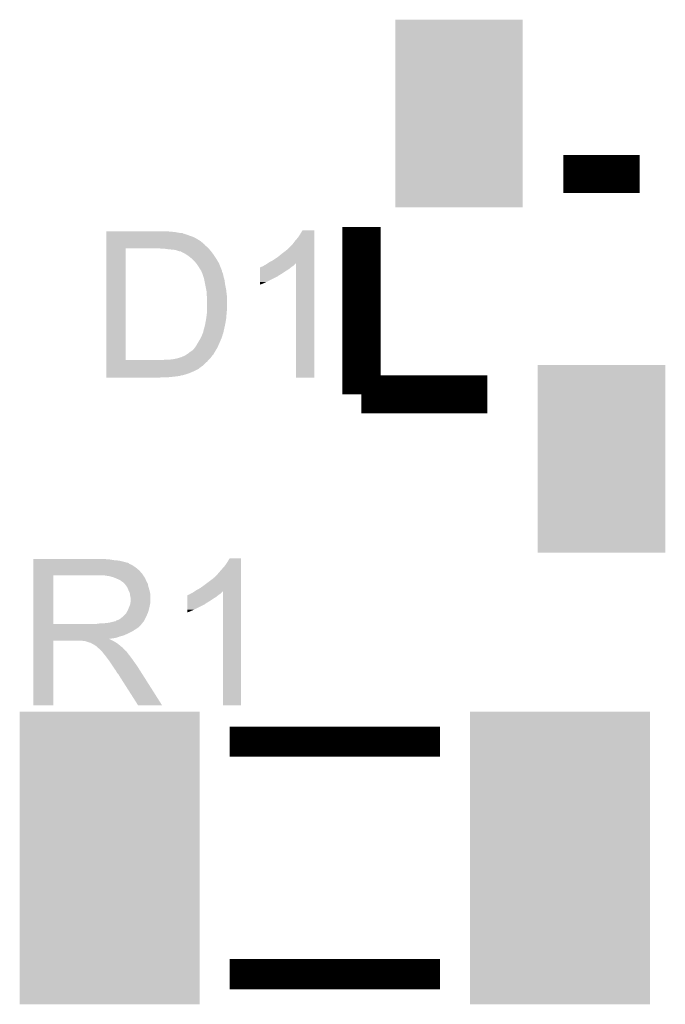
# Model space of a CAD drawing. Extents: x -4.2 to 27.1, y -3.9 to 55.1.
# Tile 26 of 37: x 5.8 to 10.1, y 30.7 to 37.3. Entities that reach past the tile are written whole.
import ezdxf

# ---------------------------------------------------------------- set-up
doc = ezdxf.new("R2010")
doc.units = 0
doc.layers.get('0').update_dxf_attribs({"linetype": 'CONTINUOUS'})
doc.layers.add('MCP2517FD_CLICK_GTO', color=14, linetype='CONTINUOUS')
doc.layers.add('MCP2517FD_CLICK_GTS', color=12, linetype='CONTINUOUS')

# ---------------------------------------------------------------- blocks, each defined once
blk = doc.blocks.new('RECTANGLE_92')
blk.add_solid([(0.42545, 0.62484), (0.42545, -0.62484), (-0.42545, 0.62484), (-0.42545, -0.62484)])
blk = doc.blocks.new('RECTANGLE_93')
blk.add_solid([(0.59944, 0.97536), (0.59944, -0.97536), (-0.59944, 0.97536), (-0.59944, -0.97536)])

msp = doc.modelspace()

# ---------------------------------------------------------------- linework, layer by layer
at = {"layer": 'MCP2517FD_CLICK_GTO'}
for points, const_width in [([(9.398, 36.28136), (9.906, 36.28136)], 0.254), ([(8.0518, 34.81324), (8.0518, 35.9283)], 0.254), ([(8.0518, 34.81324), (8.89, 34.81324)], 0.254), ([(7.17296, 32.4993), (8.57504, 32.4993)], 0.20066), ([(7.17296, 30.9499), (8.57504, 30.9499)], 0.20066)]:
    msp.add_lwpolyline(points, dxfattribs=dict(at, const_width=const_width))
for points in [[(6.35002, 35.89528), (6.350022, 35.90036), (6.8072, 35.89528), (6.75132, 35.90036)], [(6.35002, 35.8902), (6.35002, 35.89528), (6.835138, 35.8902), (6.8072, 35.89528)], [(6.35002, 35.88766), (6.35002, 35.8902), (6.858002, 35.88766), (6.835138, 35.8902)], [(7.64286, 35.880038), (7.658098, 35.905418), (7.736838, 35.880038), (7.73684, 35.905418)], [(7.658098, 35.905418), (7.658112, 35.90544), (7.73684, 35.905418), (7.658112, 35.90544)], [(6.35002, 35.887654), (6.35002, 35.88766), (6.860546, 35.887654), (6.858002, 35.88766)], [(6.35002, 35.88512), (6.35002, 35.887654), (6.863086, 35.88512), (6.860546, 35.887654)], [(6.35002, 35.885118), (6.35002, 35.88512), (6.868164, 35.885118), (6.863086, 35.88512)], [(6.35002, 35.88258), (6.35002, 35.885118), (6.873242, 35.88258), (6.868164, 35.885118)], [(6.35002, 35.8775), (6.35002, 35.88258), (6.88848, 35.8775), (6.873242, 35.88258)], [(6.35002, 35.86988), (6.35002, 35.8775), (6.9088, 35.86988), (6.88848, 35.8775)], [(6.35002, 35.86226), (6.35002, 35.86988), (6.931662, 35.86226), (6.9088, 35.86988)], [(6.35002, 35.84956), (6.35002, 35.86226), (6.95452, 35.84956), (6.931662, 35.86226)], [(6.35002, 35.83432), (6.35002, 35.84956), (6.979922, 35.83432), (6.95452, 35.84956)], [(6.35002, 35.816542), (6.35002, 35.83432), (7.00024, 35.816542), (6.979922, 35.83432)], [(7.5946, 35.816542), (7.60984, 35.83686), (7.736838, 35.816542), (7.736838, 35.83686)], [(7.60984, 35.83686), (7.62762, 35.85718), (7.736838, 35.83686), (7.736838, 35.85718)], [(7.62762, 35.85718), (7.64286, 35.880038), (7.736838, 35.85718), (7.736838, 35.880038)], [(6.350002, 35.041862), (6.350018, 35.78606), (6.47954, 35.041862), (6.479562, 35.78606)], [(6.350018, 35.80892), (6.35002, 35.813986), (7.007862, 35.80892), (7.005326, 35.813986)], [(6.350018, 35.80384), (6.350018, 35.80892), (7.01294, 35.80384), (7.007862, 35.80892)], [(6.350018, 35.79114), (6.350018, 35.80384), (7.028182, 35.79114), (7.01294, 35.80384)], [(6.350018, 35.78606), (6.350018, 35.79114), (7.032628, 35.78606), (7.028182, 35.79114)], [(6.35002, 35.814), (6.35002, 35.816542), (7.002786, 35.814), (7.00024, 35.816542)], [(6.35002, 35.813986), (6.35002, 35.814), (7.005326, 35.813986), (7.002786, 35.814)], [(6.723382, 35.78352), (6.705598, 35.78606), (7.03485, 35.78352), (7.032628, 35.78606)], [(6.75894, 35.78098), (6.74116, 35.78352), (7.037072, 35.78098), (7.03485, 35.78352)], [(6.78688, 35.77844), (6.75894, 35.78098), (7.039296, 35.77844), (7.037072, 35.78098)], [(6.809742, 35.7759), (6.78688, 35.77844), (7.041518, 35.7759), (7.039296, 35.77844)], [(6.827516, 35.770822), (6.809742, 35.7759), (7.04596, 35.770822), (7.041518, 35.7759)], [(6.827522, 35.77082), (6.827516, 35.770822), (7.045962, 35.77082), (7.04596, 35.770822)], [(6.840224, 35.76574), (6.827522, 35.77082), (7.049914, 35.76574), (7.045962, 35.77082)], [(6.847846, 35.765734), (6.840224, 35.76574), (7.049918, 35.765734), (7.049914, 35.76574)], [(6.850384, 35.763198), (6.847846, 35.765734), (7.05189, 35.763198), (7.049918, 35.765734)], [(6.875782, 35.750498), (6.850384, 35.763198), (7.061768, 35.750498), (7.05189, 35.763198)], [(7.52094, 35.7505), (7.55142, 35.77337), (7.736836, 35.7505), (7.736836, 35.77337)], [(7.55142, 35.77337), (7.551442, 35.7759), (7.736836, 35.77337), (7.736836, 35.7759)], [(7.551442, 35.7759), (7.553966, 35.775906), (7.736836, 35.7759), (7.736836, 35.775906)], [(7.553966, 35.775906), (7.5946, 35.816542), (7.736836, 35.775906), (7.736838, 35.816542)], [(6.87959, 35.74796), (6.875782, 35.750498), (7.06374, 35.74796), (7.061768, 35.750498)], [(6.89864, 35.73526), (6.87959, 35.74796), (7.072208, 35.73526), (7.06374, 35.74796)], [(6.921496, 35.717482), (6.89864, 35.73526), (7.08406, 35.717482), (7.072208, 35.73526)], [(6.9215, 35.717478), (6.921496, 35.717482), (7.084064, 35.717478), (7.08406, 35.717482)], [(6.93928, 35.6997), (6.9215, 35.717478), (7.094434, 35.6997), (7.084064, 35.717478)], [(6.950164, 35.687002), (6.93928, 35.6997), (7.10184, 35.687002), (7.094434, 35.6997)], [(7.426906, 35.686964), (7.434578, 35.692078), (7.736834, 35.686964), (7.736834, 35.692078)], [(7.434578, 35.692078), (7.46252, 35.70732), (7.736834, 35.692078), (7.736834, 35.70732)], [(7.46252, 35.70732), (7.493, 35.72764), (7.736834, 35.70732), (7.736836, 35.72764)], [(7.493, 35.72764), (7.52094, 35.7505), (7.736836, 35.72764), (7.736836, 35.7505)], [(6.95452, 35.68192), (6.950164, 35.687002), (7.103874, 35.68192), (7.10184, 35.687002)], [(6.96468, 35.666678), (6.95452, 35.68192), (7.10997, 35.666678), (7.103874, 35.68192)], [(6.967222, 35.6616), (6.96468, 35.666678), (7.112, 35.6616), (7.10997, 35.666678)], [(6.969762, 35.659056), (6.967222, 35.6616), (7.113018, 35.659056), (7.112, 35.6616)], [(6.972302, 35.653978), (6.969762, 35.659056), (7.115048, 35.653978), (7.113018, 35.659056)], [(6.97569, 35.648896), (6.972302, 35.653978), (7.11708, 35.648896), (7.115048, 35.653978)], [(6.977386, 35.646354), (6.97569, 35.648896), (7.117084, 35.646354), (7.11708, 35.648896)], [(6.98246, 35.63874), (6.977386, 35.646354), (7.122158, 35.63874), (7.117084, 35.646354)], [(6.982462, 35.638736), (6.98246, 35.63874), (7.12216, 35.638736), (7.122158, 35.63874)], [(6.985728, 35.631116), (6.982462, 35.638736), (7.122162, 35.631116), (7.12216, 35.638736)], [(6.99008, 35.62096), (6.985728, 35.631116), (7.127242, 35.62096), (7.122162, 35.631116)], [(7.376174, 35.62096), (7.376176, 35.6362), (7.526022, 35.62096), (7.54888, 35.6362)], [(7.376176, 35.6362), (7.37618, 35.6489), (7.54888, 35.6362), (7.569198, 35.6489)], [(7.37618, 35.6489), (7.376182, 35.65906), (7.569198, 35.6489), (7.58139, 35.65906)], [(7.376182, 35.65906), (7.378706, 35.659066), (7.58139, 35.65906), (7.581398, 35.659066)], [(7.378706, 35.659066), (7.38124, 35.6616), (7.581398, 35.659066), (7.58444, 35.6616)], [(7.38124, 35.6616), (7.381244, 35.661602), (7.58444, 35.6616), (7.584442, 35.661602)], [(7.381244, 35.661602), (7.386322, 35.66414), (7.584442, 35.661602), (7.58825, 35.66414)], [(7.386322, 35.66414), (7.393944, 35.666682), (7.58825, 35.66414), (7.592062, 35.666682)], [(7.393944, 35.666682), (7.401562, 35.67176), (7.592062, 35.666682), (7.59968, 35.67176)], [(7.401562, 35.67176), (7.411722, 35.676842), (7.59968, 35.67176), (7.60476, 35.676842)], [(7.411722, 35.676842), (7.426906, 35.686964), (7.60476, 35.676842), (7.614882, 35.686964)], [(7.61492, 34.925022), (7.614882, 35.686964), (7.736818, 34.925022), (7.736834, 35.686964)], [(6.990082, 35.620958), (6.99008, 35.62096), (7.127242, 35.620958), (7.127242, 35.62096)], [(6.993468, 35.6108), (6.990082, 35.620958), (7.12978, 35.6108), (7.127242, 35.620958)], [(6.9977, 35.5981), (6.993468, 35.6108), (7.132322, 35.5981), (7.12978, 35.6108)], [(7.00278, 35.58286), (6.9977, 35.5981), (7.1374, 35.58286), (7.132322, 35.5981)], [(7.00278, 35.582858), (7.00278, 35.58286), (7.137402, 35.582858), (7.1374, 35.58286)], [(7.005828, 35.56762), (7.00278, 35.582858), (7.13994, 35.56762), (7.137402, 35.582858)], [(7.009892, 35.547302), (7.005828, 35.56762), (7.14248, 35.547302), (7.13994, 35.56762)], [(7.37616, 35.55238), (7.376162, 35.56254), (7.39648, 35.55238), (7.41934, 35.56254)], [(7.376162, 35.56254), (7.37617, 35.5981), (7.41934, 35.56254), (7.490458, 35.5981)], [(7.37617, 35.605718), (7.376174, 35.62096), (7.500618, 35.605718), (7.526022, 35.62096)], [(7.37617, 35.60318), (7.37617, 35.605718), (7.49808, 35.60318), (7.500618, 35.605718)], [(7.37617, 35.5981), (7.37617, 35.60318), (7.490458, 35.5981), (7.49808, 35.60318)], [(7.017512, 35.5092), (7.009892, 35.547302), (7.1501, 35.5092), (7.14248, 35.547302)], [(7.01802, 35.50666), (7.017512, 35.5092), (7.1504, 35.50666), (7.1501, 35.5092)], [(7.02056, 35.488878), (7.01802, 35.50666), (7.152492, 35.488878), (7.1504, 35.50666)], [(7.37616, 35.54479), (7.37616, 35.55238), (7.37616, 35.54479), (7.39648, 35.55238)], [(7.02056, 35.471098), (7.02056, 35.488878), (7.154584, 35.471098), (7.152492, 35.488878)], [(7.021576, 35.466018), (7.02056, 35.471098), (7.15518, 35.466018), (7.154584, 35.471098)], [(7.0231, 35.458398), (7.021576, 35.466018), (7.15518, 35.458398), (7.15518, 35.466018)], [(7.0231, 35.37966), (7.0231, 35.458398), (7.15518, 35.37966), (7.15518, 35.458398)], [(7.021104, 35.35172), (7.022918, 35.37712), (7.15264, 35.35172), (7.15518, 35.37712)], [(7.022918, 35.37712), (7.0231, 35.37966), (7.15518, 35.37712), (7.15518, 35.37966)], [(7.011322, 35.28822), (7.01548, 35.31108), (7.14502, 35.28822), (7.14883, 35.31108)], [(7.01548, 35.31108), (7.016652, 35.3187), (7.14883, 35.31108), (7.1501, 35.3187)], [(7.016652, 35.3187), (7.02056, 35.3441), (7.1501, 35.3187), (7.152052, 35.3441)], [(7.02056, 35.3441), (7.021104, 35.35172), (7.152052, 35.3441), (7.15264, 35.35172)], [(6.997698, 35.229796), (6.9977, 35.234876), (7.132124, 35.229796), (7.133296, 35.234876)], [(6.9977, 35.234876), (7.000238, 35.239956), (7.133296, 35.234876), (7.134468, 35.239956)], [(7.000238, 35.239956), (7.00024, 35.245036), (7.134468, 35.239956), (7.13564, 35.245036)], [(7.00024, 35.245036), (7.002778, 35.25266), (7.13564, 35.245036), (7.1374, 35.25266)], [(7.002778, 35.25266), (7.00278, 35.252662), (7.1374, 35.25266), (7.1374, 35.252662)], [(7.00278, 35.252662), (7.0104, 35.28314), (7.1374, 35.252662), (7.14393, 35.28314)], [(7.0104, 35.28314), (7.011322, 35.28822), (7.14393, 35.28314), (7.14502, 35.28822)], [(6.96214, 35.15868), (6.970076, 35.17138), (7.106354, 35.15868), (7.112, 35.17138)], [(6.970076, 35.17138), (6.97484, 35.179002), (7.112, 35.17138), (7.115266, 35.179002)], [(6.97484, 35.179002), (6.97992, 35.189162), (7.115266, 35.179002), (7.11962, 35.189162)], [(6.97992, 35.189162), (6.98754, 35.2044), (7.11962, 35.189162), (7.124698, 35.2044)], [(6.98754, 35.2044), (6.990586, 35.212018), (7.124698, 35.2044), (7.127238, 35.212018)], [(6.990586, 35.212018), (6.9916, 35.214554), (7.127238, 35.212018), (7.12724, 35.214554)], [(6.9916, 35.214554), (6.992616, 35.217094), (7.12724, 35.214554), (7.129774, 35.217094)], [(6.992616, 35.217094), (6.993634, 35.219638), (7.129774, 35.217094), (7.12978, 35.219638)], [(6.993634, 35.219638), (6.997698, 35.229796), (7.12978, 35.219638), (7.132124, 35.229796)], [(6.91515, 35.10026), (6.92658, 35.10788), (7.07644, 35.10026), (7.081012, 35.10788)], [(6.92658, 35.10788), (6.934198, 35.1155), (7.081012, 35.10788), (7.085584, 35.1155)], [(6.934198, 35.1155), (6.94182, 35.12566), (7.085584, 35.1155), (7.09168, 35.12566)], [(6.94182, 35.12566), (6.95198, 35.1409), (7.09168, 35.12566), (7.098452, 35.1409)], [(6.95198, 35.1409), (6.96214, 35.15868), (7.098452, 35.1409), (7.106354, 35.15868)], [(6.350002, 35.04184), (6.350002, 35.041862), (6.720838, 35.04184), (6.47954, 35.041862)], [(6.350002, 35.031678), (6.350002, 35.04184), (7.023098, 35.031678), (7.031566, 35.04184)], [(6.720838, 35.04184), (6.74116, 35.04438), (7.031566, 35.04184), (7.033682, 35.04438)], [(6.766562, 35.04438), (6.791962, 35.04692), (7.033682, 35.04438), (7.0358, 35.04692)], [(6.791962, 35.04692), (6.81736, 35.052), (7.0358, 35.04692), (7.040878, 35.052)], [(6.81736, 35.052), (6.837674, 35.057078), (7.040878, 35.052), (7.045956, 35.057078)], [(6.837674, 35.057078), (6.840214, 35.059614), (7.045956, 35.057078), (7.048492, 35.059614)], [(6.840214, 35.059614), (6.847836, 35.05962), (7.048492, 35.059614), (7.048498, 35.05962)], [(6.847836, 35.05962), (6.858, 35.0647), (7.048498, 35.05962), (7.052308, 35.0647)], [(6.858, 35.0647), (6.870696, 35.069778), (7.052308, 35.0647), (7.05612, 35.069778)], [(6.870696, 35.069778), (6.870702, 35.06978), (7.05612, 35.069778), (7.05612, 35.06978)], [(6.870702, 35.06978), (6.883402, 35.0774), (7.05612, 35.06978), (7.063738, 35.0774)], [(6.883402, 35.0774), (6.89864, 35.08756), (7.063738, 35.0774), (7.069382, 35.08756)], [(6.89864, 35.08756), (6.91134, 35.09772), (7.069382, 35.08756), (7.075028, 35.09772)], [(6.91134, 35.09772), (6.91515, 35.10026), (7.075028, 35.09772), (7.07644, 35.10026)], [(6.35, 35.00374), (6.350002, 35.018982), (6.99262, 35.00374), (7.007862, 35.018982)], [(6.35, 34.991038), (6.35, 35.00374), (6.974838, 34.991038), (6.99262, 35.00374)], [(6.35, 34.983418), (6.35, 34.991038), (6.967216, 34.983418), (6.974838, 34.991038)], [(6.35, 34.97072), (6.35, 34.983418), (6.94182, 34.97072), (6.967216, 34.983418)], [(6.35, 34.95548), (6.35, 34.97072), (6.90626, 34.95548), (6.94182, 34.97072)], [(6.350002, 35.018982), (6.350002, 35.031678), (7.007862, 35.018982), (7.023098, 35.031678)], [(6.35, 34.94786), (6.35, 34.95548), (6.8834, 34.94786), (6.90626, 34.95548)], [(6.35, 34.94024), (6.35, 34.94786), (6.857998, 34.94024), (6.8834, 34.94786)], [(6.35, 34.940238), (6.35, 34.94024), (6.850376, 34.940238), (6.857998, 34.94024)], [(6.35, 34.9377), (6.35, 34.940238), (6.845298, 34.9377), (6.850376, 34.940238)], [(6.35, 34.93516), (6.35, 34.9377), (6.8326, 34.93516), (6.845298, 34.9377)], [(6.35, 34.93262), (6.35, 34.93516), (6.81228, 34.93262), (6.8326, 34.93516)], [(6.35, 34.93008), (6.35, 34.93262), (6.78942, 34.93008), (6.81228, 34.93262)], [(6.35, 34.92754), (6.35, 34.93008), (6.764022, 34.92754), (6.78942, 34.93008)], [(6.35, 34.925022), (6.35, 34.92754), (6.700806, 34.925022), (6.73354, 34.92754)], [(6.700522, 34.925), (6.35, 34.925022), (6.700522, 34.925), (6.700806, 34.925022)], [(7.736818, 34.925), (7.61492, 34.925022), (7.736818, 34.925), (7.736818, 34.925022)], [(5.86488, 33.71342), (5.864882, 33.71596), (6.37286, 33.71342), (6.34238, 33.71596)], [(5.86488, 33.70834), (5.86488, 33.71342), (6.403338, 33.70834), (6.37286, 33.71342)], [(5.86488, 33.7058), (5.86488, 33.70834), (6.43636, 33.7058), (6.403338, 33.70834)], [(5.86488, 33.69818), (5.86488, 33.7058), (6.46684, 33.69818), (6.43636, 33.7058)], [(5.86488, 33.6931), (5.86488, 33.69818), (6.484618, 33.6931), (6.46684, 33.69818)], [(5.86488, 33.690556), (5.86488, 33.6931), (6.497324, 33.690556), (6.484618, 33.6931)], [(5.86488, 33.68802), (5.86488, 33.690556), (6.49986, 33.68802), (6.497324, 33.690556)], [(5.86488, 33.68294), (5.86488, 33.68802), (6.50748, 33.68294), (6.49986, 33.68802)], [(5.86488, 33.677858), (5.86488, 33.68294), (6.520182, 33.677858), (6.50748, 33.68294)], [(5.86488, 33.6677), (5.86488, 33.677858), (6.53542, 33.6677), (6.520182, 33.677858)], [(5.86488, 33.655), (5.86488, 33.6677), (6.5532, 33.655), (6.53542, 33.6677)], [(7.10692, 33.63214), (7.14248, 33.67278), (7.249158, 33.63214), (7.249158, 33.67278)], [(7.14248, 33.67278), (7.15772, 33.695638), (7.249158, 33.67278), (7.249158, 33.695638)], [(7.15772, 33.695638), (7.172958, 33.721018), (7.249158, 33.695638), (7.24916, 33.721018)], [(7.172958, 33.721018), (7.172972, 33.72104), (7.24916, 33.721018), (7.172972, 33.72104)], [(5.864872, 33.284182), (5.864878, 33.60672), (5.99694, 33.284182), (5.996942, 33.60672)], [(5.864878, 33.61944), (5.86488, 33.63976), (6.58876, 33.61944), (6.570982, 33.63976)], [(5.864878, 33.60674), (5.864878, 33.61944), (6.597226, 33.60674), (6.58876, 33.61944)], [(5.864878, 33.60672), (5.864878, 33.60674), (5.996942, 33.60672), (6.30428, 33.60674)], [(5.86488, 33.63976), (5.86488, 33.655), (6.570982, 33.63976), (6.5532, 33.655)], [(6.372862, 33.60166), (6.339842, 33.60674), (6.600612, 33.60166), (6.597226, 33.60674)], [(6.391504, 33.596576), (6.372862, 33.60166), (6.604, 33.596576), (6.600612, 33.60166)], [(6.400802, 33.59404), (6.391504, 33.596576), (6.604022, 33.59404), (6.604, 33.596576)], [(6.400834, 33.594026), (6.400802, 33.59404), (6.606546, 33.594026), (6.604022, 33.59404)], [(6.42366, 33.58388), (6.400834, 33.594026), (6.61162, 33.58388), (6.606546, 33.594026)], [(7.06628, 33.58897), (7.066302, 33.5915), (7.249156, 33.58897), (7.249156, 33.5915)], [(7.066302, 33.5915), (7.068826, 33.591506), (7.249156, 33.5915), (7.249156, 33.591506)], [(7.068826, 33.591506), (7.09168, 33.61436), (7.249156, 33.591506), (7.249156, 33.61436)], [(7.09168, 33.61436), (7.10692, 33.63214), (7.249156, 33.61436), (7.249158, 33.63214)], [(6.44144, 33.576258), (6.42366, 33.58388), (6.61467, 33.576258), (6.61162, 33.58388)], [(6.448216, 33.571178), (6.44144, 33.576258), (6.6167, 33.571178), (6.61467, 33.576258)], [(6.4516, 33.56864), (6.448216, 33.571178), (6.618152, 33.56864), (6.6167, 33.571178)], [(6.459224, 33.56356), (6.4516, 33.56864), (6.621054, 33.56356), (6.618152, 33.56864)], [(6.461766, 33.563554), (6.459224, 33.56356), (6.621058, 33.563554), (6.621054, 33.56356)], [(6.470656, 33.553396), (6.461766, 33.563554), (6.626862, 33.553396), (6.621058, 33.563554)], [(6.47954, 33.543242), (6.470656, 33.553396), (6.62912, 33.543242), (6.626862, 33.553396)], [(6.488612, 33.530542), (6.47954, 33.543242), (6.63194, 33.530542), (6.62912, 33.543242)], [(6.49224, 33.52546), (6.488612, 33.530542), (6.633466, 33.52546), (6.63194, 33.530542)], [(6.977382, 33.52292), (7.00532, 33.54324), (7.249154, 33.52292), (7.249156, 33.54324)], [(7.00532, 33.54324), (7.06628, 33.58897), (7.249156, 33.54324), (7.249156, 33.58897)], [(6.49986, 33.505142), (6.49224, 33.52546), (6.63956, 33.505142), (6.633466, 33.52546)], [(6.49986, 33.50514), (6.49986, 33.505142), (6.639562, 33.50514), (6.63956, 33.505142)], [(6.50748, 33.489896), (6.49986, 33.50514), (6.64261, 33.489896), (6.639562, 33.50514)], [(6.508932, 33.479738), (6.50748, 33.489896), (6.64464, 33.479738), (6.64261, 33.489896)], [(6.51002, 33.472122), (6.508932, 33.479738), (6.64464, 33.472122), (6.64464, 33.479738)], [(6.51256, 33.459418), (6.51002, 33.472122), (6.64464, 33.459418), (6.64464, 33.472122)], [(6.89103, 33.4518), (6.891032, 33.4645), (7.06374, 33.4518), (7.084058, 33.4645)], [(6.891032, 33.4645), (6.891034, 33.474666), (7.084058, 33.4645), (7.096258, 33.474666)], [(6.891034, 33.474666), (6.896102, 33.4772), (7.096258, 33.474666), (7.0993, 33.4772)], [(6.896102, 33.4772), (6.901182, 33.47974), (7.0993, 33.4772), (7.10311, 33.47974)], [(6.901182, 33.47974), (6.908804, 33.482282), (7.10311, 33.47974), (7.106922, 33.482282)], [(6.908804, 33.482282), (6.916422, 33.48736), (7.106922, 33.482282), (7.11454, 33.48736)], [(6.916422, 33.48736), (6.926582, 33.492442), (7.11454, 33.48736), (7.11962, 33.492442)], [(6.926582, 33.492442), (6.941766, 33.502564), (7.11962, 33.492442), (7.129742, 33.502564)], [(6.941766, 33.502564), (6.949438, 33.507678), (7.249154, 33.502564), (7.249154, 33.507678)], [(6.949438, 33.507678), (6.977382, 33.52292), (7.249154, 33.507678), (7.249154, 33.52292)], [(7.12978, 32.740622), (7.129742, 33.502564), (7.249138, 32.740622), (7.249154, 33.502564)], [(6.499858, 33.3883), (6.510018, 33.413698), (6.63702, 33.3883), (6.642098, 33.413698)], [(6.510018, 33.4137), (6.51147, 33.423858), (6.6421, 33.4137), (6.64464, 33.423858)], [(6.510018, 33.413698), (6.510018, 33.4137), (6.642098, 33.413698), (6.6421, 33.4137)], [(6.51147, 33.423858), (6.51256, 33.43148), (6.64464, 33.423858), (6.64464, 33.43148)], [(6.51256, 33.43148), (6.51256, 33.459418), (6.64464, 33.43148), (6.64464, 33.459418)], [(6.891022, 33.37814), (6.891026, 33.4137), (6.9342, 33.37814), (7.005318, 33.4137)], [(6.891026, 33.421318), (6.891028, 33.43656), (7.015478, 33.421318), (7.040882, 33.43656)], [(6.891026, 33.41878), (6.891026, 33.421318), (7.01294, 33.41878), (7.015478, 33.421318)], [(6.891026, 33.4137), (6.891026, 33.41878), (7.005318, 33.4137), (7.01294, 33.41878)], [(6.891028, 33.43656), (6.89103, 33.4518), (7.040882, 33.43656), (7.06374, 33.4518)], [(6.438898, 33.31464), (6.461124, 33.33242), (6.607808, 33.31464), (6.6167, 33.33242)], [(6.461124, 33.33242), (6.464298, 33.334958), (6.6167, 33.33242), (6.617852, 33.334958)], [(6.464298, 33.334958), (6.477, 33.34766), (6.617852, 33.334958), (6.623626, 33.34766)], [(6.477, 33.34766), (6.487156, 33.360356), (6.623626, 33.34766), (6.629398, 33.360356)], [(6.487156, 33.360358), (6.48716, 33.362896), (6.6294, 33.360358), (6.630092, 33.362896)], [(6.487156, 33.360356), (6.487156, 33.360358), (6.629398, 33.360356), (6.6294, 33.360358)], [(6.48716, 33.362896), (6.4897, 33.367978), (6.630092, 33.362896), (6.631478, 33.367978)], [(6.4897, 33.367978), (6.494778, 33.375598), (6.631478, 33.367978), (6.633556, 33.375598)], [(6.494778, 33.375598), (6.499858, 33.3883), (6.633556, 33.375598), (6.63702, 33.3883)], [(6.89102, 33.36798), (6.891022, 33.37814), (6.91134, 33.36798), (6.9342, 33.37814)], [(6.89102, 33.36039), (6.89102, 33.36798), (6.89102, 33.36039), (6.91134, 33.36798)], [(5.86487, 33.2613), (5.864872, 33.274), (6.5659, 33.2613), (6.5786, 33.274)], [(5.864872, 33.28416), (5.864872, 33.284182), (6.286498, 33.28416), (5.99694, 33.284182)], [(5.864872, 33.274), (5.864872, 33.28416), (6.5786, 33.274), (6.586728, 33.28416)], [(6.286498, 33.28416), (6.30428, 33.2867), (6.586728, 33.28416), (6.58876, 33.2867)], [(6.322058, 33.2867), (6.367778, 33.29178), (6.58876, 33.2867), (6.592992, 33.29178)], [(6.367778, 33.29178), (6.39064, 33.29686), (6.592992, 33.29178), (6.597224, 33.29686)], [(6.39064, 33.29686), (6.410958, 33.30194), (6.597224, 33.29686), (6.601458, 33.30194)], [(6.413494, 33.30194), (6.413496, 33.301942), (6.601458, 33.30194), (6.60146, 33.301942)], [(6.413496, 33.301942), (6.418578, 33.307016), (6.60146, 33.301942), (6.603996, 33.307016)], [(6.418578, 33.307016), (6.426202, 33.30956), (6.603996, 33.307016), (6.605268, 33.30956)], [(6.426202, 33.30956), (6.438898, 33.31464), (6.605268, 33.30956), (6.607808, 33.31464)], [(5.86487, 33.25114), (5.86487, 33.2613), (6.550662, 33.25114), (6.5659, 33.2613)], [(5.86487, 33.24352), (5.86487, 33.25114), (6.53796, 33.24352), (6.550662, 33.25114)], [(5.86487, 33.2359), (5.86487, 33.24352), (6.527798, 33.2359), (6.53796, 33.24352)], [(5.86487, 33.22066), (5.86487, 33.2359), (6.49732, 33.22066), (6.527798, 33.2359)], [(5.86487, 33.20542), (5.86487, 33.22066), (6.461758, 33.20542), (6.49732, 33.22066)], [(5.86487, 33.200338), (5.86487, 33.20542), (6.441438, 33.200338), (6.461758, 33.20542)], [(5.86487, 33.19272), (5.86487, 33.200338), (6.421118, 33.19272), (6.441438, 33.200338)], [(5.86486, 32.740622), (5.864868, 33.172378), (5.996918, 32.740622), (5.99694, 33.172378)], [(5.864868, 33.182558), (5.86487, 33.185066), (6.372864, 33.182558), (6.370352, 33.185066)], [(5.864868, 33.1724), (5.864868, 33.182558), (6.39318, 33.1724), (6.372864, 33.182558)], [(5.864868, 33.172378), (5.864868, 33.1724), (5.99694, 33.172378), (6.189976, 33.1724)], [(5.86487, 33.18764), (5.86487, 33.19272), (6.395722, 33.18764), (6.421118, 33.19272)], [(5.86487, 33.185066), (5.86487, 33.18764), (6.370352, 33.185066), (6.395722, 33.18764)], [(6.197598, 33.169862), (6.189976, 33.1724), (6.398256, 33.169862), (6.39318, 33.1724)], [(6.210296, 33.16986), (6.197598, 33.169862), (6.398258, 33.16986), (6.398256, 33.169862)], [(6.21538, 33.16732), (6.210296, 33.16986), (6.402492, 33.16732), (6.398258, 33.16986)], [(6.238242, 33.1597), (6.21538, 33.16732), (6.415194, 33.1597), (6.402492, 33.16732)], [(6.248398, 33.157162), (6.238242, 33.1597), (6.419424, 33.157162), (6.415194, 33.1597)], [(6.252212, 33.15462), (6.248398, 33.157162), (6.42366, 33.15462), (6.419424, 33.157162)], [(6.256018, 33.152082), (6.252212, 33.15462), (6.426834, 33.152082), (6.42366, 33.15462)], [(6.271256, 33.144462), (6.256018, 33.152082), (6.436358, 33.144462), (6.426834, 33.152082)], [(6.273778, 33.14446), (6.271256, 33.144462), (6.43636, 33.14446), (6.436358, 33.144462)], [(6.2738, 33.141932), (6.273778, 33.14446), (6.43952, 33.141932), (6.43636, 33.14446)], [(6.286498, 33.134302), (6.2738, 33.141932), (6.449058, 33.134302), (6.43952, 33.141932)], [(6.2865, 33.1343), (6.286498, 33.134302), (6.44906, 33.1343), (6.449058, 33.134302)], [(6.28904, 33.13176), (6.2865, 33.1343), (6.4516, 33.13176), (6.44906, 33.1343)], [(6.294122, 33.126678), (6.28904, 33.13176), (6.459222, 33.126678), (6.4516, 33.13176)], [(6.29666, 33.12414), (6.294122, 33.126678), (6.461254, 33.12414), (6.459222, 33.126678)], [(6.308094, 33.113978), (6.29666, 33.12414), (6.469382, 33.113978), (6.461254, 33.12414)], [(6.31952, 33.10382), (6.308094, 33.113978), (6.481572, 33.10382), (6.469382, 33.113978)], [(6.321428, 33.101278), (6.31952, 33.10382), (6.484622, 33.101278), (6.481572, 33.10382)], [(6.33476, 33.083502), (6.321428, 33.101278), (6.497954, 33.083502), (6.484622, 33.101278)], [(6.3373, 33.08096), (6.33476, 33.083502), (6.49986, 33.08096), (6.497954, 33.083502)], [(6.339838, 33.07842), (6.3373, 33.08096), (6.501836, 33.07842), (6.49986, 33.08096)], [(6.35508, 33.0581), (6.339838, 33.07842), (6.51764, 33.0581), (6.501836, 33.07842)], [(6.37032, 33.03778), (6.35508, 33.0581), (6.531864, 33.03778), (6.51764, 33.0581)], [(6.373708, 33.0327), (6.37032, 33.03778), (6.53542, 33.0327), (6.531864, 33.03778)], [(6.392334, 33.00476), (6.373708, 33.0327), (6.55574, 33.00476), (6.53542, 33.0327)], [(6.4008, 32.99206), (6.392334, 33.00476), (6.563798, 32.99206), (6.55574, 33.00476)], [(6.4135, 32.974282), (6.4008, 32.99206), (6.575078, 32.974282), (6.563798, 32.99206)], [(6.423658, 32.956502), (6.4135, 32.974282), (6.586358, 32.956502), (6.575078, 32.974282)], [(6.431278, 32.94888), (6.423658, 32.956502), (6.591194, 32.94888), (6.586358, 32.956502)], [(6.43382, 32.943802), (6.431278, 32.94888), (6.594416, 32.943802), (6.591194, 32.94888)], [(6.563356, 32.74061), (6.43382, 32.943802), (6.723334, 32.74061), (6.594416, 32.943802)], [(5.996918, 32.7406), (5.86486, 32.740622), (5.996918, 32.7406), (5.996918, 32.740622)], [(6.72334, 32.7406), (6.723334, 32.74061), (6.72334, 32.7406), (6.563356, 32.74061)], [(7.249138, 32.7406), (7.12978, 32.740622), (7.249138, 32.7406), (7.249138, 32.740622)]]:
    msp.add_solid(points, dxfattribs=at)

# ---------------------------------------------------------------- block references
at = {"layer": 'MCP2517FD_CLICK_GTS'}
for name, p in [('RECTANGLE_92', (8.70204, 36.68522)), ('RECTANGLE_92', (9.652, 34.38398)), ('RECTANGLE_93', (6.37286, 31.7246)), ('RECTANGLE_93', (9.37514, 31.7246))]:
    msp.add_blockref(name, p, dxfattribs=at)

doc.saveas('drawing.dxf')
